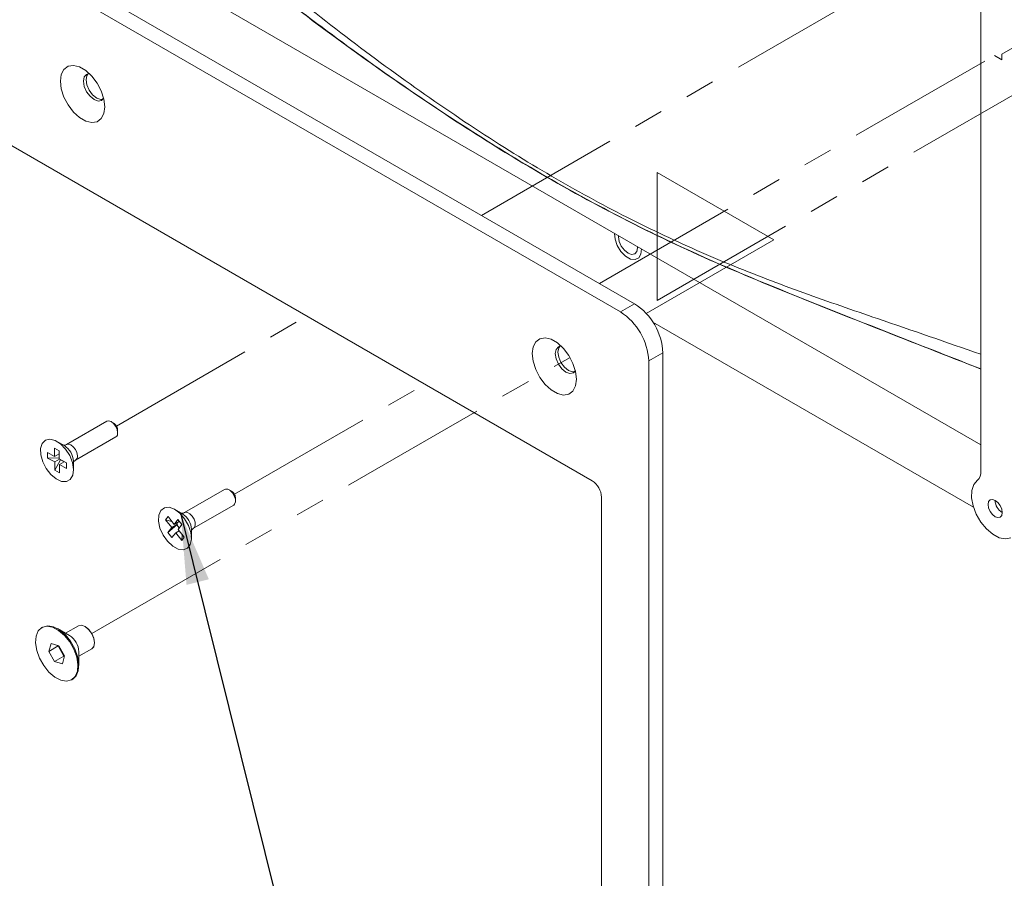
# Paper-space layout 'Sheet2' of a CAD drawing. Header units: millimetres. Extents: x 0 to 420, y 0 to 297.
# Tile 13 of 36: x 78 to 120, y 101 to 138. Entities that reach past the tile are written whole.
import ezdxf

# ---------------------------------------------------------------- set-up
doc = ezdxf.new("R2010")
doc.units = ezdxf.units.MM
doc.linetypes.add('PHANTOM', pattern=[12.7, 6.35, -1.27, 1.27, -1.27, 1.27, -1.27])
doc.dimstyles.new('SLDDIMSTYLE3', dxfattribs={"dimtxt": 0.18, "dimasz": 3, "dimexe": 0, "dimexo": 0.0625, "dimgap": 0, "dimtad": 0, "dimtih": 1, "dimtoh": 1, "dimdec": 0, "dimrnd": 1e-09, "dimzin": 0, "dimdsep": 46, "dimtxsty": 'Standard', "dimsah": 1, "dimcen": 0.09, "dimadec": 0, "dimazin": 0, "dimtfac": 3, "dimtdec": 0, "dimtofl": 0, "dimtmove": 0, "dimatfit": 3, "dimfxl": 1, "dimfrac": 2, "dimtolj": 1, "dimtzin": 0, "dimarcsym": 0})

psp = doc.layouts.new('Sheet2')

# ---------------------------------------------------------------- linework, layer by layer
at = {"color": 7, "linetype": 'Continuous', "lineweight": 15}
for p, q in [((104.573, 125.408), (38.307, 163.662)), ((103.967, 125.058), (37.701, 163.312)), ((102.755, 117.826), (38.913, 154.681)), ((119.408, 147.483), (119.408, 118.224)), ((79.283, 142.524), (119.408, 119.36)), ((104.697, 127.804), (104.695, 127.854)), ((103.967, 125.058), (104.573, 125.408)), ((105.357, 124.623), (119.092, 116.694)), ((105.785, 123.308), (105.179, 122.958)), ((105.785, 74.782), (105.785, 123.308)), ((105.179, 74.432), (105.179, 122.958)), ((81.972, 120.373), (80.25, 119.379)), ((82.266, 120.296), (82.165, 120.354)), ((82.437, 120.004), (82.437, 119.998)), ((82.437, 119.882), (82.437, 119.998)), ((80.157, 119.332), (79.841, 119.514)), ((80.636, 118.711), (82.357, 119.705)), ((79.434, 119.035), (79.737, 118.871)), ((79.44, 118.799), (79.434, 119.035)), ((79.728, 119.226), (79.93, 119.116)), ((79.728, 119.226), (79.737, 118.871)), ((79.93, 119.109), (79.728, 119.226)), ((79.933, 118.984), (79.737, 118.871)), ((79.93, 119.116), (79.939, 118.761)), ((79.938, 118.807), (79.44, 118.799)), ((79.44, 118.799), (79.743, 118.634)), ((79.952, 118.755), (79.743, 118.634)), ((79.743, 118.634), (79.752, 118.279)), ((79.752, 118.279), (79.997, 118.721)), ((79.939, 118.761), (80.242, 118.597)), ((80.154, 118.645), (79.945, 118.525)), ((79.945, 118.525), (79.954, 118.17)), ((79.945, 118.525), (80.248, 118.36)), ((79.997, 118.721), (79.997, 118.73)), ((79.997, 118.721), (80.146, 118.64)), ((80.248, 118.36), (80.242, 118.597)), ((80.548, 118.654), (80.548, 118.668)), ((80.548, 118.29), (80.548, 118.654)), ((79.752, 118.279), (79.954, 118.17)), ((87.021, 117.458), (85.3, 116.464)), ((87.315, 117.381), (87.214, 117.439)), ((87.487, 116.967), (87.487, 117.083)), ((103.159, 82.598), (103.159, 117.126)), ((85.207, 116.417), (84.891, 116.599)), ((85.685, 115.796), (87.407, 116.79)), ((84.599, 116.294), (84.493, 116.156)), ((84.752, 115.824), (84.493, 116.156)), ((84.493, 116.156), (84.766, 116.08)), ((84.857, 115.962), (84.599, 116.294)), ((85.004, 115.97), (84.752, 115.824)), ((84.857, 115.962), (85.015, 116.17)), ((85.078, 116.09), (84.857, 115.962)), ((84.963, 116.023), (85.004, 115.97)), ((85.004, 115.97), (84.978, 115.935)), ((85.188, 115.949), (85.015, 116.17)), ((85.03, 115.741), (85.188, 115.949)), ((84.978, 115.935), (84.594, 115.617)), ((84.594, 115.617), (84.752, 115.824)), ((84.766, 115.396), (84.594, 115.617)), ((84.766, 115.396), (84.924, 115.603)), ((85.071, 115.688), (84.924, 115.603)), ((85.183, 115.271), (84.924, 115.603)), ((85.079, 115.806), (84.978, 115.935)), ((85.288, 115.409), (85.03, 115.741)), ((85.598, 115.375), (85.598, 115.739)), ((85.204, 115.517), (85.183, 115.271)), ((85.288, 115.409), (85.183, 115.271)), ((79.227, 111.56), (79.187, 111.536)), ((80.375, 111.204), (79.87, 111.496)), ((80.756, 111.618), (80.207, 111.301)), ((79.586, 110.854), (79.49, 110.521)), ((79.894, 110.754), (79.49, 110.521)), ((79.49, 110.521), (79.733, 110.09)), ((79.925, 110.756), (79.586, 110.854)), ((79.897, 110.764), (79.894, 110.754)), ((79.894, 110.754), (80.137, 110.323)), ((80.169, 110.325), (79.925, 110.756)), ((80.779, 110.311), (81.327, 110.628)), ((80.779, 109.921), (80.779, 110.505)), ((80.137, 110.323), (79.733, 110.09)), ((79.733, 110.09), (80.073, 109.992)), ((80.073, 109.992), (80.169, 110.325)), ((80.137, 110.323), (80.166, 110.315)), ((80.472, 109.31), (80.513, 109.333))]:
    psp.add_line(p, q, dxfattribs=at)
at = {"color": 7, "linetype": 'PHANTOM', "lineweight": 0}
for p, q in [((98.019, 129.191), (125.14, 144.848)), ((120.3, 136.093), (130.304, 141.868)), ((105.541, 125.55), (132.754, 141.26)), ((103.068, 126.276), (119.981, 136.04)), ((119.981, 136.04), (120.3, 135.856)), ((120.3, 135.856), (120.3, 136.093)), ((105.541, 131.033), (105.541, 125.55)), ((110.536, 128.149), (105.541, 131.033)), ((105.072, 124.995), (110.536, 128.149)), ((82.387, 120.167), (90.543, 124.876)), ((81.327, 111.288), (101.81, 123.112)), ((87.436, 117.252), (95.592, 121.961))]:
    psp.add_line(p, q, dxfattribs=at)
at = {"color": 7, "linetype": 'Continuous', "lineweight": 15, "flags": 128}
for points in [[(81.885, 133.839), (81.847, 134.171), (81.734, 134.519), (81.557, 134.857), (81.33, 135.157), (81.071, 135.395), (80.8, 135.551), (80.541, 135.613), (80.314, 135.575), (80.137, 135.442), (80.025, 135.222), (79.986, 134.936), (80.025, 134.605), (80.137, 134.256), (80.314, 133.918), (80.541, 133.618), (80.8, 133.38), (81.071, 133.224), (81.33, 133.162), (81.557, 133.2), (81.734, 133.334), (81.847, 133.553), (81.885, 133.839)], [(81.23, 135.26), (81.109, 135.23), (81.011, 135.117), (80.976, 134.936), (81.011, 134.715), (81.109, 134.488), (81.257, 134.289), (81.431, 134.148), (81.605, 134.088), (81.752, 134.117), (81.838, 134.206)], [(81.17, 135.254), (81.122, 135.181), (81.087, 135), (81.122, 134.779), (81.22, 134.552), (81.368, 134.353), (81.542, 134.213), (81.716, 134.152), (81.803, 134.157)], [(103.719, 128.418), (103.739, 128.175), (103.833, 127.902), (103.99, 127.647), (104.187, 127.445), (104.399, 127.323), (104.596, 127.297), (104.752, 127.371), (104.847, 127.536), (104.867, 127.755)], [(103.891, 128.318), (103.889, 128.27), (103.92, 128.074), (104.007, 127.872), (104.138, 127.695), (104.293, 127.571), (104.448, 127.517), (104.579, 127.542), (104.666, 127.643), (104.697, 127.804), (104.697, 127.804)], [(102.088, 122.176), (102.05, 122.508), (101.937, 122.856), (101.76, 123.194), (101.533, 123.494), (101.274, 123.732), (101.004, 123.888), (100.744, 123.95), (100.517, 123.912), (100.34, 123.779), (100.228, 123.559), (100.189, 123.273), (100.228, 122.942), (100.34, 122.593), (100.517, 122.255), (100.744, 121.955), (101.004, 121.717), (101.274, 121.561), (101.533, 121.499), (101.76, 121.537), (101.937, 121.671), (102.05, 121.89), (102.088, 122.176)], [(101.433, 123.597), (101.312, 123.567), (101.214, 123.454), (101.179, 123.273), (101.214, 123.052), (101.312, 122.825), (101.46, 122.626), (101.634, 122.485), (101.808, 122.425), (101.955, 122.454), (102.041, 122.543)], [(101.373, 123.591), (101.325, 123.518), (101.29, 123.337), (101.325, 123.116), (101.423, 122.889), (101.571, 122.69), (101.745, 122.55), (101.919, 122.489), (102.006, 122.494)], [(82.437, 119.891), (82.413, 120.025), (82.352, 120.16), (82.261, 120.278), (82.156, 120.359), (82.053, 120.391), (81.972, 120.373)], [(80.548, 118.314), (80.503, 118.604), (80.386, 118.904), (80.21, 119.182), (79.994, 119.407), (79.762, 119.555), (79.538, 119.61), (79.347, 119.567), (79.209, 119.429), (79.141, 119.212), (79.148, 118.94), (79.23, 118.641), (79.378, 118.348), (79.577, 118.093), (79.804, 117.904), (80.035, 117.801), (80.246, 117.794), (80.412, 117.886), (80.517, 118.066), (80.548, 118.314)], [(119.256, 117.848), (119.104, 117.671), (119.019, 117.416), (119.009, 117.103), (119.074, 116.756), (119.209, 116.4), (119.404, 116.062), (119.645, 115.767), (119.913, 115.537), (120.189, 115.389), (120.452, 115.335), (120.682, 115.379)], [(87.407, 116.79), (87.447, 116.825), (87.483, 116.92), (87.479, 117.045), (87.434, 117.182), (87.356, 117.311), (87.256, 117.411), (87.15, 117.467), (87.053, 117.471), (87.021, 117.458)], [(120.317, 116.464), (120.294, 116.612), (120.228, 116.763), (120.13, 116.896), (120.014, 116.989), (119.898, 117.03), (119.8, 117.01), (119.734, 116.935), (119.711, 116.814), (119.734, 116.667), (119.8, 116.516), (119.898, 116.383), (120.014, 116.289), (120.13, 116.249), (120.228, 116.268), (120.294, 116.344), (120.317, 116.464)], [(84.287, 116.557), (84.2, 116.358), (84.188, 116.097), (84.252, 115.801), (84.385, 115.504), (84.573, 115.237), (84.795, 115.029), (85.028, 114.903), (85.246, 114.872), (85.425, 114.94), (85.546, 115.099), (85.597, 115.332), (85.571, 115.614), (85.471, 115.915), (85.308, 116.201), (85.1, 116.442), (84.869, 116.611), (84.641, 116.691), (84.44, 116.672), (84.287, 116.557)], [(79.197, 111.542), (79.038, 111.397), (78.944, 111.173), (78.922, 110.889), (78.973, 110.566), (79.093, 110.232), (79.273, 109.914), (79.498, 109.637), (79.75, 109.423), (80.008, 109.29), (80.252, 109.25), (80.462, 109.304), (80.62, 109.449), (80.715, 109.673), (80.737, 109.957), (80.686, 110.28), (80.566, 110.614), (80.386, 110.932), (80.161, 111.209), (79.909, 111.423), (79.65, 111.556), (79.406, 111.596), (79.197, 111.542)], [(80.513, 109.333), (80.661, 109.472), (80.755, 109.696), (80.777, 109.981), (80.726, 110.303), (80.606, 110.637), (80.426, 110.955), (80.201, 111.233), (79.949, 111.446), (79.691, 111.579), (79.447, 111.62), (79.237, 111.566)], [(81.327, 110.628), (81.412, 110.723), (81.446, 110.882), (81.417, 111.078), (81.332, 111.28), (81.202, 111.458), (81.048, 111.586), (80.893, 111.642), (80.76, 111.62)]]:
    psp.add_lwpolyline(points, dxfattribs=at)
at = {"color": 8, "linetype": 'Continuous', "lineweight": 15, "flags": 128}
for points in [[(80.25, 119.379), (80.331, 119.397), (80.435, 119.365), (80.54, 119.284), (80.63, 119.166), (80.692, 119.031), (80.716, 118.897)], [(85.301, 116.465), (85.332, 116.477), (85.428, 116.473), (85.535, 116.417), (85.635, 116.317), (85.713, 116.188), (85.758, 116.051), (85.762, 115.926), (85.725, 115.832), (85.684, 115.796)]]:
    psp.add_lwpolyline(points, dxfattribs=at)
at = {"color": 7, "linetype": 'PHANTOM', "lineweight": 0, "flags": 128}
for points in [[(81.446, 110.89), (81.415, 111.086), (81.327, 111.288), (81.196, 111.465), (81.042, 111.589), (80.887, 111.643), (80.756, 111.618)], [(81.327, 110.628), (81.327, 110.628), (81.415, 110.729), (81.446, 110.89)]]:
    psp.add_lwpolyline(points, dxfattribs=at)
at = {"color": 7, "linetype": 'Continuous', "lineweight": 15}
for centre, radius, start, end in [((103.154, 123.188), 2.635, 2.6055, 57.3945), ((102.547, 122.839), 2.635, 2.6055, 57.3945), ((82.063, 119.98), 0.375, 3.6554, 57.3342), ((82.256, 119.859), 0.184, 303.5097, 10.092), ((118.959, 118.186), 0.45, 311.3066, 4.739), ((102.282, 117.086), 0.878, 2.6055, 57.3945), ((87.122, 117.071), 0.365, 1.9366, 58.0581), ((120.656, 117.01), 0.643, 181.8666, 238.1281), ((79.928, 110.48), 0.851, 1.6449, 58.3497)]:
    psp.add_arc(centre, radius, start, end, dxfattribs=at)
at = {"color": 7, "linetype": 'PHANTOM', "lineweight": 0}
for centre in [(82.064, 119.981), (87.114, 117.066)]:
    psp.add_arc(centre, 0.373, 2.6058, 57.3888, dxfattribs=at)
at = {"color": 8, "linetype": 'Continuous', "lineweight": 15}
for centre, radius, start, end in [((79.697, 118.614), 0.853, 3.6554, 57.3342), ((80.533, 118.865), 0.185, 304.1205, 10.0205), ((84.768, 115.712), 0.83, 1.8821, 58.1126)]:
    psp.add_arc(centre, radius, start, end, dxfattribs=at)
at = {"color": 7, "linetype": 'Continuous', "lineweight": 15}
for points, knots in [([(78.879, 148.065), (79.973, 147.091), (82.168, 145.139), (85.484, 142.271), (88.828, 139.486), (92.199, 136.826), (95.591, 134.335), (98.936, 132.098), (102.225, 130.147), (105.444, 128.482), (108.646, 127.063), (111.823, 125.855), (115.403, 124.626), (117.932, 123.754), (119.408, 123.245)], [0, 0, 0, 0, 0.08268, 0.165814, 0.249135, 0.332441, 0.415616, 0.498661, 0.576959, 0.655312, 0.733611, 0.811882, 0.890217, 1, 1, 1, 1]), ([(78.879, 147.188), (79.982, 146.25), (82.191, 144.372), (85.523, 141.626), (88.875, 138.965), (92.246, 136.427), (95.634, 134.044), (99.238, 131.719), (103.053, 129.536), (107.059, 127.559), (111.036, 125.903), (115.149, 124.273), (117.939, 123.183), (119.408, 122.608)], [0, 0, 0, 0, 0.0830098, 0.1662354, 0.2495208, 0.3327614, 0.4159198, 0.4990431, 0.5970657, 0.6950652, 0.7930265, 0.8910342, 1, 1, 1, 1]), ([(119.408, 122.616), (118.8, 122.854), (116.477, 123.766), (112.438, 125.352), (107.817, 127.222), (103.701, 129.216), (100.115, 131.209), (96.532, 133.452), (92.963, 135.918), (89.412, 138.562), (85.882, 141.347), (82.374, 144.231), (80.05, 146.207), (78.889, 147.194)], [0, 0, 0, 0, 0.04507, 0.172397, 0.299663, 0.38718, 0.474733, 0.562236, 0.649748, 0.737348, 0.82501, 0.912619, 1, 1, 1, 1]), ([(80.249, 119.38), (80.247, 119.378), (80.218, 119.353), (80.137, 119.346), (80.127, 119.348), (80.123, 119.349)], [0, 0, 0, 0, 0.031806, 0.644779, 1, 1, 1, 1]), ([(80.546, 118.619), (80.546, 118.617), (80.544, 118.61), (80.563, 118.66), (80.613, 118.691), (80.639, 118.708)], [0, 0, 0, 0, 0.112698, 0.531687, 1, 1, 1, 1]), ([(85.298, 116.47), (85.269, 116.454), (85.213, 116.423), (85.161, 116.437), (85.171, 116.434), (85.171, 116.433)], [0, 0, 0, 0, 0.5083072, 0.9634637, 1, 1, 1, 1]), ([(85.595, 115.701), (85.596, 115.704), (85.599, 115.711), (85.636, 115.771), (85.676, 115.786), (85.687, 115.79)], [0, 0, 0, 0, 0.327027, 0.820998, 1, 1, 1, 1])]:
    psp.add_open_spline(points, degree=3, knots=knots, dxfattribs=at)

# ---------------------------------------------------------------- leaders
at = {"color": 7, "linetype": 'Continuous', "lineweight": 0}
psp.add_leader([(85.142, 116.4), (100.417, 54.96), (106.767, 54.96)], dimstyle='SLDDIMSTYLE3', dxfattribs=at)

doc.saveas('drawing.dxf')
